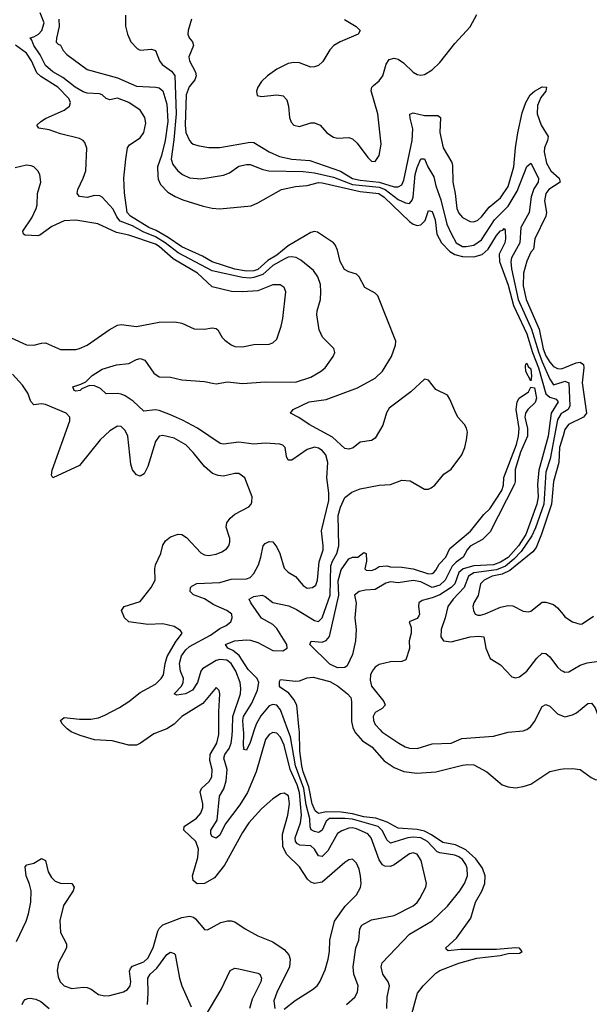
# Model space of a CAD drawing. Header units: inches. Extents: x 2143765 to 2212928, y 878963 to 1017374.
# Tile 75 of 256: x 2157135 to 2160139, y 928552 to 933747. Entities that reach past the tile are written whole.
import ezdxf

# ---------------------------------------------------------------- set-up
doc = ezdxf.new("R2010")
doc.units = ezdxf.units.IN
doc.header["$MEASUREMENT"] = 0
for name, color, linetype in [('C1952', 7, 'Continuous'), ('C1953', 7, 'Continuous'), ('C1962', 7, 'Continuous'), ('C1963', 7, 'Continuous')]:
    doc.layers.add(name, color=color, linetype=linetype)

msp = doc.modelspace()

# ---------------------------------------------------------------- linework, layer by layer
at = {"layer": 'C1952', "color": 5}
for points, elevation in [([(2157895.7, 930000), (2157841.4, 929978.6), (2157770.9, 929929.1), (2157750, 929919.8), (2157710, 929918.7), (2157622.6, 929942.6), (2157530, 929947.7), (2157454, 929970), (2157405.6, 929990), (2157391.8, 930000)], 380), ([(2158530, 928526), (2158587.9, 928572.1), (2158678.3, 928630), (2158703.5, 928650), (2158717.8, 928670), (2158746.3, 928733.7), (2158761.7, 928790), (2158769.2, 928830), (2158769.9, 928890.1), (2158794.5, 928990), (2158850.7, 929069.3), (2158911.6, 929130), (2158931.8, 929168.3), (2158934.6, 929190), (2158932.6, 929230), (2158924.2, 929264.2), (2158910, 929296.2), (2158890, 929318.4), (2158870, 929314.7), (2158850, 929300.4), (2158730, 929197), (2158690, 929189.8), (2158670, 929195.9), (2158651.9, 929211.9), (2158610, 929277.7), (2158542.6, 929342.6), (2158523.2, 929383.2), (2158520.7, 929450), (2158549, 929549), (2158558.3, 929610), (2158551.5, 929651.5), (2158530, 929665.1), (2158510, 929663), (2158470, 929636), (2158410, 929582.4), (2158343, 929510), (2158310, 929459.1), (2158214.2, 929285.8), (2158161.2, 929218.8), (2158110, 929189), (2158070, 929188.2), (2158050, 929204.7), (2158045.2, 929230), (2158073.4, 929326.6), (2158078.2, 929370), (2158063.1, 929410), (2158001, 929470), (2158001.7, 929490), (2158066.8, 929533.2), (2158090, 929560.2), (2158100.6, 929590), (2158100.6, 929610), (2158087.2, 929672.8), (2158093.1, 929690), (2158133, 929727), (2158147.5, 929752.5), (2158150.3, 929790), (2158137.6, 929837.6), (2158138.6, 929870), (2158174.4, 929930), (2158184.7, 929975.3), (2158184.6, 930000)], 380), ([(2158858.2, 928550), (2158902, 928590), (2158915.6, 928615.6), (2158918.8, 928650), (2158897.3, 928710), (2158893.8, 928750), (2158907.5, 928850), (2158923.7, 928890), (2158928.7, 928950), (2158938.3, 928970), (2158990, 928998.2), (2159110, 929020.5), (2159208.9, 929071.1), (2159230.4, 929089.6), (2159245.2, 929110), (2159276, 929170), (2159280.4, 929190), (2159252.2, 929310), (2159230, 929344.2), (2159210, 929351.2), (2159190, 929345), (2159110, 929287.2), (2159090, 929278.6), (2159061.1, 929281.1), (2159048, 929288), (2159030, 929314.7), (2158988.2, 929430), (2158970, 929450.8), (2158910, 929477.6), (2158890, 929482.4), (2158870, 929481), (2158832.7, 929467.3), (2158810, 929452.6), (2158759.1, 929360.9), (2158730, 929331.9), (2158710, 929334.4), (2158688.7, 929370), (2158670, 929387.7), (2158611.3, 929391.3), (2158598.9, 929398.9), (2158588.9, 929410), (2158587.8, 929430), (2158614.8, 929510), (2158620.4, 929550), (2158609.8, 929670), (2158597.4, 929710), (2158561.7, 929790), (2158530, 929919.8), (2158510, 929961.7), (2158490, 929981.7), (2158470, 929985.7), (2158450, 929975.2), (2158431.2, 929948.8), (2158382.1, 929777.9), (2158335.6, 929670), (2158296.3, 929603.7), (2158218.6, 929501.4), (2158190, 929443.5), (2158170, 929428.8), (2158150, 929438), (2158142.2, 929450), (2158143.4, 929470), (2158176.2, 929523.8), (2158187.9, 929650), (2158211.4, 929688.6), (2158222.9, 929730), (2158228.4, 929790), (2158210.8, 929850), (2158215.7, 929870), (2158238.7, 929901.3), (2158249.9, 929930), (2158255.7, 929970), (2158256.7, 930000)], 360), ([(2158371.8, 930000), (2158350, 929932.4), (2158330, 929893.3), (2158315.3, 929895.3), (2158318.4, 929901.6), (2158314.6, 929914.6), (2158316.7, 929983.3), (2158315.2, 930000)], 340), ([(2159071.5, 928530), (2159072.4, 928590), (2159084.2, 928650), (2159078, 928670), (2159049, 928710), (2159041.5, 928750), (2159046.3, 928770), (2159190, 928922.2), (2159310, 928991.6), (2159390, 929070.1), (2159455.9, 929150), (2159480.7, 929190), (2159496, 929230), (2159494.6, 929270), (2159487.7, 929290), (2159470, 929315), (2159451.2, 929330), (2159430, 929338.6), (2159350.3, 929350.3), (2159336.7, 929356.7), (2159284.7, 929410), (2159250, 929429.7), (2159210, 929433.5), (2159181.7, 929430), (2159090, 929402.7), (2159070, 929419.1), (2159047.3, 929467.4), (2159024.3, 929490), (2158890, 929527.8), (2158850, 929532.7), (2158768.3, 929531.7), (2158750, 929518), (2158730, 929470.5), (2158718.1, 929461.9), (2158710, 929458.9), (2158690, 929462.9), (2158672.2, 929472.2), (2158667.3, 929487.3), (2158665.4, 929530), (2158645.1, 929605.1), (2158632.3, 929690), (2158589.7, 929810), (2158562.9, 929962.9), (2158549.2, 930000)], 340), ([(2159199.4, 928490), (2159233, 928610), (2159261.6, 928650), (2159330, 928715.5), (2159351, 928730), (2159450, 928768.1), (2159545.3, 928794.7), (2159669.2, 928810), (2159710, 928820.4), (2159770, 928822.3), (2159785, 928830), (2159770, 928847.6), (2159750, 928849.8), (2159650, 928841.2), (2159458.7, 928841.3), (2159394.8, 928834.8), (2159383, 928843), (2159382.4, 928850), (2159438.9, 928901.1), (2159514.5, 929005.5), (2159538, 929090), (2159571.5, 929148.5), (2159587.2, 929190), (2159589.9, 929230), (2159575.2, 929270), (2159539.6, 929319.6), (2159486.6, 929366.6), (2159432.9, 929392.9), (2159365.5, 929405.5), (2159306.7, 929446.7), (2159270, 929464.7), (2159230, 929473.6), (2159130, 929480.6), (2159073.2, 929513.2), (2159013.4, 929533.4), (2158950, 929540.9), (2158890, 929557.6), (2158830, 929565), (2158753.2, 929566.8), (2158710, 929558.6), (2158693.1, 929573.1), (2158677.7, 929610), (2158659.1, 929699.1), (2158630, 929778.6), (2158623.2, 929810), (2158612.2, 929887.8), (2158609.4, 929989.4), (2158608.3, 930000)], 320), ([(2158897.3, 930000), (2158904.9, 929984.9), (2158941.9, 929941.9), (2158991.2, 929910), (2159056.5, 929836.5), (2159110, 929801.3), (2159160.4, 929780.4), (2159229.2, 929770.8), (2159330, 929777.5), (2159470, 929814.1), (2159497.4, 929817.4), (2159530, 929814.7), (2159597.9, 929777.9), (2159679.6, 929710), (2159710, 929698.5), (2159750, 929694.6), (2159790, 929700.9), (2159830, 929713.7), (2159930, 929780.3), (2159987, 929793), (2160000, 929793.7)], 320), ([(2159035.9, 930000), (2159045.2, 929990), (2159134.4, 929930), (2159168.2, 929910), (2159190, 929903.2), (2159230, 929902), (2159310, 929925.8), (2159410, 929930.4), (2159465.6, 929954.4), (2159633.4, 929966.6), (2159710, 929987.4), (2159790, 929995.3), (2159804, 930000)], 340), ([(2157116.9, 928883.1), (2157169.4, 928990), (2157180.9, 929030), (2157192.5, 929090), (2157195.2, 929150), (2157186.4, 929186.4), (2157167.9, 929230), (2157163, 929277), (2157172.5, 929287.5), (2157210, 929296.1), (2157250, 929320.5), (2157270, 929311.3), (2157285.3, 929250), (2157301.7, 929221.7), (2157321.3, 929201.3), (2157350, 929191), (2157409, 929189), (2157421.5, 929170), (2157416.5, 929150), (2157366.3, 929073.7), (2157346.8, 928993.2), (2157350.1, 928930), (2157381.5, 928870), (2157381, 928850), (2157339.2, 928770), (2157332.9, 928730), (2157337.3, 928697.3), (2157347.5, 928670), (2157368.4, 928650), (2157410, 928635), (2157470, 928643.1), (2157490, 928640.6), (2157511.3, 928631.2), (2157550, 928604.3), (2157583.9, 928596.1), (2157610, 928598.3), (2157681.5, 928618.5), (2157703.1, 928630), (2157717.5, 928650), (2157720.5, 928670), (2157713.8, 928726.2), (2157719.3, 928740.7), (2157730, 928753.1), (2157790, 928776.1), (2157810, 928794.4), (2157838.9, 928850), (2157862.8, 928937.2), (2157870, 928951.6), (2157889.3, 928970.7), (2157990, 929009.5), (2158030, 929016.3), (2158050.7, 929010.8), (2158062.4, 929002.4), (2158110, 928946.8), (2158125.2, 928945.2), (2158196.2, 928983.8), (2158230, 928992.7), (2158250, 928993), (2158270, 928986.4), (2158323, 928950), (2158390, 928913.4), (2158470, 928881.3), (2158530, 928840.2), (2158553.6, 928813.6), (2158561.8, 928790), (2158557.4, 928750), (2158490, 928613.3), (2158474.4, 928570), (2158480.3, 928530)], 380), ([(2157808.4, 928551.6), (2157812.4, 928610), (2157809.9, 928690), (2157822.2, 928710), (2157857.3, 928742.7), (2157910, 928813.8), (2157930, 928827.1), (2157950, 928820.3), (2157953.9, 928813.9), (2157977.5, 928690), (2157989.6, 928650), (2158039.1, 928539.1)], 360), ([(2158112.4, 928487.6), (2158196.5, 928630), (2158244.4, 928730), (2158270, 928742.2), (2158290, 928739.3), (2158390, 928716.5), (2158401.3, 928710), (2158410.2, 928690.2), (2158406.8, 928670), (2158361.3, 928578.7), (2158346.2, 928530)], 360), ([(2157146.9, 928550), (2157153.9, 928566.1), (2157163.2, 928576.8), (2157177.2, 928582.8), (2157190, 928585), (2157219.7, 928579.7), (2157246.3, 928566.3), (2157289.3, 928529.3)], 360)]:
    msp.add_lwpolyline(points, dxfattribs=dict(at, elevation=elevation))
at = {"layer": 'C1953', "color": 5}
for points, elevation in [([(2158315.2, 930000), (2158310.6, 930050), (2158314.7, 930070), (2158358.6, 930141.4), (2158388.3, 930210), (2158395.7, 930250), (2158386.4, 930270), (2158338.8, 930318.8), (2158292.5, 930392.5), (2158259, 930419), (2158232.9, 930430), (2158219.2, 930450), (2158267.8, 930470), (2158330, 930474.7), (2158352.6, 930472.6), (2158390, 930460.8), (2158470, 930418.3), (2158522.9, 930417.1), (2158545.6, 930430), (2158543.1, 930450), (2158490, 930535), (2158470, 930555.5), (2158409, 930589), (2158352.8, 930670), (2158344.1, 930690), (2158370, 930704.2), (2158413, 930710), (2158430, 930702.8), (2158470, 930671.4), (2158554.5, 930654.5), (2158595, 930635), (2158690, 930576.5), (2158710, 930572), (2158730, 930591), (2158771.8, 930710), (2158774.7, 930865.4), (2158783.6, 930890), (2158806.9, 930930), (2158817.3, 930970), (2158813.3, 931130), (2158825.8, 931174.2), (2158850, 931225.4), (2158886.2, 931253.8), (2158930, 931270.7), (2159030, 931290.1), (2159090, 931293.5), (2159150, 931316.6), (2159193.4, 931313.4), (2159270, 931269.3), (2159290, 931269.2), (2159304, 931276), (2159323.6, 931290), (2159370.8, 931349.2), (2159410, 931375.3), (2159465.5, 931450), (2159483, 931490), (2159491.3, 931530), (2159495.4, 931570), (2159491.1, 931591.1), (2159481.1, 931610), (2159447.5, 931647.5), (2159434, 931670), (2159403.6, 931743.6), (2159390, 931764.7), (2159330, 931795.1), (2159290, 931844.2), (2159270, 931849.7), (2159197.4, 931782.6), (2159082.7, 931697.3), (2159068.4, 931671.6), (2159050, 931607.8), (2159010, 931539.3), (2158990, 931526.5), (2158930, 931518.2), (2158892.5, 931487.5), (2158870, 931479.8), (2158850, 931485), (2158784.3, 931544.3), (2158660.9, 931610), (2158607.4, 931647.4), (2158562, 931670), (2158576, 931690), (2158661.2, 931730), (2158750, 931742.8), (2158916.1, 931803.9), (2159010, 931855.1), (2159048.6, 931891.4), (2159095.4, 931970), (2159117.4, 932030), (2159118.9, 932050), (2159022.8, 932290), (2159010, 932303.5), (2158954.3, 932334.2), (2158925.6, 932390), (2158910, 932403.5), (2158870, 932415.4), (2158847.9, 932427.9), (2158824.3, 932470), (2158810.5, 932530.4), (2158798.8, 932558.8), (2158789.8, 932570), (2158705.9, 932625.9), (2158690, 932629.4), (2158670, 932623.8), (2158550, 932552.6), (2158490, 932503.8), (2158443.6, 932476.4), (2158390, 932428.6), (2158370, 932422), (2158330, 932419), (2158268.4, 932430), (2158150, 932468.9), (2158098.4, 932498.4), (2157990, 932548), (2157917.8, 932597.8), (2157854, 932634), (2157815.5, 932650), (2157718.5, 932710), (2157701.3, 932730), (2157686.5, 932833.5), (2157683.5, 932910), (2157695.1, 933010), (2157704, 933070), (2157712.9, 933087.1), (2157770, 933122.8), (2157789.5, 933150.5), (2157799.1, 933200.9), (2157794.3, 933230), (2157769.7, 933270), (2157710.4, 933310.4), (2157650, 933332), (2157610, 933324.5), (2157590, 933331.6), (2157569.9, 933349.9), (2157555, 933355), (2157490, 933359.6), (2157470, 933366.7), (2157427.3, 933390), (2157362.3, 933442.3), (2157310, 933472.2), (2157270, 933504.9), (2157242, 933562), (2157209.9, 933610), (2157198.9, 933638.9), (2157189.6, 933650), (2157210, 933655.5), (2157233.6, 933670), (2157251.1, 933690), (2157263.6, 933730), (2157243.3, 933783.3)], 340), ([(2157340.3, 933750), (2157342.6, 933710), (2157328.2, 933648.2), (2157327.7, 933627.7), (2157336.9, 933616.9), (2157350, 933611.3), (2157364.5, 933584.5), (2157383.4, 933563.4), (2157490, 933483), (2157650, 933440.5), (2157750, 933395.8), (2157852, 933390), (2157870, 933386.7), (2157890, 933371.7), (2157910, 933301), (2157915.7, 933210), (2157901.4, 933110), (2157882.4, 933030), (2157861.9, 932970), (2157863, 932923), (2157865.3, 932905.3), (2157877.3, 932877.3), (2157916.4, 932836.4), (2157954.2, 932814.2), (2157995.5, 932795.5), (2158102.9, 932762.9), (2158150, 932752.5), (2158190.7, 932749.3), (2158355.3, 932764.7), (2158390, 932779.5), (2158515.6, 932850), (2158590, 932866.3), (2158650, 932871.4), (2158710, 932887), (2158730, 932885.9), (2158930, 932839.5), (2159029.2, 932830), (2159057.6, 932810), (2159190, 932681.6), (2159210, 932667.7), (2159230, 932660.7), (2159250, 932663.8), (2159273.2, 932686.8), (2159290, 932740.3), (2159310, 932734.5), (2159325.4, 932690), (2159334.5, 932614.5), (2159359, 932570), (2159403, 932523), (2159430, 932507.4), (2159470, 932496.4), (2159530, 932495.6), (2159573, 932507), (2159605, 932535), (2159650, 932608.3), (2159670, 932631.9), (2159683.4, 932636.6), (2159690, 932644.6), (2159695.5, 932635.5), (2159697, 932590), (2159692.3, 932570), (2159663.4, 932510), (2159664.8, 932470), (2159710, 932346.4), (2159738.2, 932238.2), (2159809.3, 932090), (2159838.9, 931990), (2159871.4, 931910), (2159910, 931772.1), (2159930, 931754.5), (2159964.6, 931744.6), (2159973.8, 931730), (2159936.8, 931670), (2159921.9, 931550), (2159872.4, 931370), (2159866.1, 931293.9), (2159868.8, 931230), (2159861.5, 931190), (2159804.1, 931030), (2159764.7, 930970), (2159710, 930908.5), (2159670, 930884.5), (2159632.6, 930870), (2159530, 930865.6), (2159472.8, 930850), (2159450.9, 930830), (2159430.1, 930770), (2159409.7, 930750), (2159350, 930712.4), (2159310, 930695.8), (2159257.1, 930682.9), (2159240.3, 930670), (2159238.3, 930650), (2159243.7, 930610), (2159239.1, 930600.9), (2159230, 930587.8), (2159188.9, 930570), (2159199.1, 930539.1), (2159199.2, 930510), (2159189.2, 930470), (2159190, 930428.7), (2159170.4, 930370), (2159150, 930360.4), (2159090, 930358.6), (2159030, 930344.5), (2159009.2, 930330), (2158993.8, 930310), (2158985.5, 930290), (2158982.6, 930262.6), (2158990.1, 930230.1), (2159054.6, 930150), (2159062, 930130), (2159046.7, 930113.3), (2159009.2, 930090.8), (2158998.9, 930070), (2159000.2, 930050), (2159010, 930027.8), (2159035.9, 930000)], 340), ([(2157692.5, 933770), (2157693, 933713), (2157704, 933670), (2157720.9, 933630), (2157754, 933594), (2157770, 933586), (2157830, 933590.2), (2157850, 933584.6), (2157872.7, 933530), (2157886.4, 933510), (2157935.4, 933475.4), (2157952.4, 933452.4), (2157960.5, 933250), (2157948.2, 933111.8), (2157932.8, 933010), (2157941.9, 932981.9), (2157968.6, 932950), (2157992.9, 932930), (2158030, 932911.8), (2158090, 932907.5), (2158210, 932925.8), (2158240.9, 932939.1), (2158290, 932973.5), (2158330, 932983.2), (2158350, 932983.2), (2158416.2, 932956.2), (2158448.3, 932948.3), (2158630, 932944.8), (2158690, 932939.3), (2158790, 932915.1), (2158890, 932877.5), (2159030, 932863.5), (2159061.5, 932850), (2159130, 932798.2), (2159170, 932780.6), (2159190, 932777.1), (2159205, 932795), (2159210.3, 932809.7), (2159220.2, 932930), (2159230, 932967.3), (2159250, 933011.6), (2159270, 933012.7), (2159286.8, 932970), (2159318.1, 932918.1), (2159329.7, 932870), (2159356.1, 932796.1), (2159388, 932668), (2159410, 932618.6), (2159436.1, 932570), (2159470, 932550.6), (2159490, 932549.1), (2159530, 932557.5), (2159570, 932585.8), (2159639, 932690), (2159710, 932763), (2159757.3, 932842.7), (2159810, 932972), (2159830, 932990.2), (2159870.1, 932910), (2159869.2, 932890), (2159846.1, 932853.9), (2159831.3, 932811.3), (2159822.1, 932730), (2159777.9, 932650), (2159771.4, 932570), (2159729, 932490), (2159725.6, 932470), (2159728, 932432), (2159763, 932270), (2159834.2, 932114.2), (2159870, 931993.4), (2159890, 931941.8), (2159930, 931850.1), (2159950, 931819.5), (2160000, 931836)], 360), ([(2158040.2, 933750), (2158022.8, 933690), (2158022.2, 933670), (2158029.2, 933650), (2158045.5, 933630), (2158051.3, 933610), (2158027.3, 933550), (2158030.2, 933530), (2158062, 933470), (2158065.4, 933450), (2158057.8, 933430), (2158027.5, 933392.5), (2158012.2, 933350), (2158007.7, 933190), (2158011.5, 933151.5), (2158029.6, 933109.6), (2158039.3, 933099.3), (2158050.2, 933090.2), (2158080.3, 933080.3), (2158131.9, 933071.9), (2158190, 933071.7), (2158350, 933101.2), (2158370, 933099.1), (2158449.4, 933049.4), (2158504.9, 933025), (2158570, 933010.1), (2158664.5, 933004.5), (2158826.7, 932946.7), (2158890, 932907.8), (2158930, 932899.2), (2159030.1, 932890.1), (2159110, 932865.2), (2159130, 932864.4), (2159150, 932875.9), (2159160.7, 932899.3), (2159204.7, 933110), (2159208.2, 933170), (2159193.2, 933226.8), (2159192.4, 933247.6), (2159210, 933255), (2159270, 933240.3), (2159340.5, 933240.5), (2159353.7, 933230), (2159350.6, 933150.6), (2159367.8, 933070), (2159413.4, 932993.3), (2159417.8, 932977.8), (2159418.1, 932890), (2159431, 932830), (2159440.1, 932750), (2159450, 932725.2), (2159470, 932703), (2159510, 932681.9), (2159530, 932679.8), (2159550, 932688.3), (2159570, 932705.9), (2159610, 932757.3), (2159670, 932807.5), (2159710, 932866.7), (2159741.1, 932970), (2159748.9, 933070), (2159761.9, 933150), (2159784.3, 933255.7), (2159803.3, 933310), (2159826.7, 933350), (2159850, 933370.1), (2159890, 933392.3), (2159913.7, 933390), (2159910.1, 933370), (2159883.3, 933336.7), (2159865.9, 933294.1), (2159862.8, 933250), (2159884.8, 933190), (2159920.9, 933130), (2159918.5, 933110), (2159902.6, 933070), (2159900.7, 933050), (2159913.1, 932990), (2159934.9, 932950), (2159978.8, 932910), (2159985.5, 932890), (2159924.6, 932850), (2159909.1, 932830), (2159901.7, 932790), (2159912.3, 932730), (2159909.1, 932710), (2159851, 932590), (2159844, 932536), (2159830, 932519.2), (2159810, 932473), (2159790.8, 932409.2), (2159790, 932343), (2159806.5, 932270), (2159873.6, 932113.6), (2159895.9, 932010), (2159910, 931972.9), (2159930, 931939), (2159950, 931917.5), (2159970, 931905.9), (2159990, 931905.3), (2160000, 931908.1)], 380), ([(2158846.9, 933746.9), (2158908.5, 933710), (2158930.2, 933690.2), (2158920.3, 933670), (2158824.9, 933630), (2158791.8, 933610), (2158770, 933587.8), (2158733.2, 933526.7), (2158710, 933505.3), (2158690, 933497.8), (2158670, 933496.8), (2158610, 933518.7), (2158579.9, 933520.1), (2158550, 933515.6), (2158490, 933486), (2158441.1, 933450), (2158410, 933420.5), (2158390.3, 933390), (2158383.1, 933370), (2158386.6, 933346.6), (2158410, 933340.9), (2158490, 933350.2), (2158524.5, 933344.5), (2158543.8, 933323.8), (2158552.7, 933290), (2158558.2, 933230), (2158566.3, 933206.3), (2158580.3, 933190), (2158610, 933182.3), (2158670, 933202.1), (2158690, 933203), (2158719.7, 933190), (2158755, 933150), (2158790, 933126.4), (2158810, 933122.3), (2158870, 933124.6), (2158890, 933117.8), (2158915.2, 933095.2), (2158970, 933019), (2158990, 932999.5), (2159010, 932997.6), (2159030.6, 933030), (2159041.5, 933090), (2159023.7, 933250), (2158988.1, 933371.9), (2158992.3, 933390), (2159000, 933400), (2159030, 933423.2), (2159049.1, 933450), (2159068.1, 933511.9), (2159084, 933536), (2159110, 933543.7), (2159130, 933537.4), (2159158.9, 933518.9), (2159210, 933470.2), (2159230, 933457.2), (2159250, 933453), (2159270, 933457.5), (2159310, 933482.2), (2159350, 933520.5), (2159430, 933620.6), (2159510, 933708.2), (2159545.3, 933774.7)], 420), ([(2158256.7, 930000), (2158259, 930070), (2158299.2, 930190), (2158301.5, 930218.5), (2158297, 930250), (2158274.6, 930310), (2158250.4, 930350.4), (2158227, 930367), (2158190, 930371.7), (2158170, 930365.3), (2158098.3, 930321.7), (2158090.1, 930309.9), (2158072.7, 930250), (2158046.2, 930210), (2158009.1, 930189.1), (2157962.7, 930182.7), (2157949.7, 930189.6), (2157988.6, 930230), (2157997.5, 930250), (2157998.3, 930270), (2157981.8, 930310), (2157976.6, 930350), (2157988.7, 930390), (2158010, 930421.5), (2158030, 930439.2), (2158141, 930499), (2158190, 930534.5), (2158222.9, 930550), (2158247.3, 930570), (2158255.8, 930590), (2158252.8, 930610), (2158227.3, 930630), (2158158.9, 930658.9), (2158110, 930691.6), (2158051.6, 930711.6), (2158033, 930730), (2158035.1, 930750), (2158042.2, 930757.8), (2158068.4, 930771.6), (2158190, 930777.3), (2158250, 930794.7), (2158330, 930795.8), (2158350, 930803.2), (2158370, 930825), (2158393.3, 930870), (2158407, 930910), (2158419.3, 930970), (2158430, 930983.2), (2158450, 930994.2), (2158470, 930991.5), (2158490, 930964), (2158506.9, 930930), (2158530, 930853), (2158550, 930832), (2158590, 930808.9), (2158630, 930761.8), (2158650, 930747.9), (2158679.5, 930750), (2158696.1, 930763.9), (2158705.5, 930790), (2158714, 930886), (2158734.3, 930950), (2158735.7, 930970), (2158726, 931050), (2158764.5, 931210), (2158764.6, 931250), (2158753.6, 931330), (2158760.2, 931410), (2158749.1, 931450), (2158730, 931473.7), (2158710, 931486.3), (2158690, 931491), (2158650, 931478.6), (2158570, 931422.6), (2158550, 931422.9), (2158541.6, 931441.6), (2158534, 931490), (2158522.2, 931502.2), (2158507.4, 931507.4), (2158430, 931511.6), (2158370, 931507), (2158290, 931517.4), (2158210, 931506.4), (2158191.1, 931511.1), (2158072.2, 931592.2), (2157993.9, 931633.9), (2157930, 931661.5), (2157870, 931684.9), (2157850, 931688.4), (2157790, 931682), (2157733.3, 931733.3), (2157690, 931762.8), (2157670, 931770.7), (2157650, 931774.4), (2157590, 931772.8), (2157561.2, 931801.2), (2157530, 931814.8), (2157503.4, 931816.6), (2157461.6, 931798.4), (2157452.7, 931790), (2157430, 931787.2), (2157421.2, 931790), (2157414, 931810), (2157456.9, 931823.1), (2157483.3, 931836.7), (2157516.4, 931870), (2157570, 931902.7), (2157645.4, 931925.4), (2157710, 931932.9), (2157750, 931953.4), (2157770, 931958.3), (2157793.7, 931950), (2157842.5, 931882.5), (2157870, 931862.5), (2157930, 931860.1), (2157990, 931846.4), (2158110, 931838.1), (2158151.8, 931828.2), (2158170, 931826.2), (2158230, 931836.2), (2158310, 931828), (2158430, 931835.3), (2158590, 931833.9), (2158670, 931860.5), (2158720.5, 931890), (2158745.1, 931910), (2158787, 931970), (2158796, 931990), (2158791.8, 932011.8), (2158731.1, 932071.1), (2158714.7, 932110), (2158702.4, 932190), (2158703.5, 932210), (2158720.7, 932270), (2158723.1, 932310), (2158720.3, 932350), (2158707.6, 932390), (2158684, 932424), (2158617.4, 932477.4), (2158592.6, 932492.6), (2158570, 932496.1), (2158550, 932493), (2158530, 932483.3), (2158470, 932449.1), (2158417.1, 932402.9), (2158370, 932386.1), (2158350, 932383.1), (2158310, 932386.6), (2158150, 932421.1), (2157970, 932516.7), (2157902.5, 932570), (2157850, 932601.4), (2157786.5, 932626.5), (2157730, 932658.3), (2157663.8, 932683.8), (2157646.4, 932706.4), (2157626.9, 932746.9), (2157570, 932809.7), (2157557.7, 932817.7), (2157530, 932819.3), (2157490, 932809.1), (2157450, 932813.3), (2157436.9, 932830), (2157440.7, 932850), (2157470, 932910.4), (2157483.7, 932950), (2157488.9, 933068.9), (2157478.7, 933098.7), (2157469.8, 933109.8), (2157450, 933119.8), (2157350, 933143.7), (2157290, 933166), (2157235.1, 933175.1), (2157225.1, 933190), (2157245.4, 933210), (2157270, 933225.4), (2157368.3, 933270), (2157398, 933290), (2157403.1, 933310), (2157393.6, 933330), (2157335.7, 933390), (2157246, 933446), (2157225.8, 933465.8), (2157196.9, 933530), (2157170, 933569.5), (2157112.9, 933612.9)], 360), ([(2157090, 932068.6), (2157170, 932031.9), (2157210, 932029.2), (2157250, 932040.4), (2157270, 932041.1), (2157350, 932007.1), (2157430, 932007.2), (2157450, 932011.3), (2157489.6, 932030), (2157605.6, 932110), (2157650, 932134.4), (2157670, 932138.8), (2157750, 932127.1), (2157870.2, 932150.2), (2157952.8, 932152.8), (2157990, 932146), (2158054.7, 932114.7), (2158110, 932114), (2158150, 932120.9), (2158170, 932117.4), (2158180.4, 932110), (2158202.6, 932070), (2158216.3, 932056.3), (2158250, 932031.4), (2158270, 932022.8), (2158310, 932020.2), (2158370, 932033.5), (2158450, 932035.3), (2158470, 932041.1), (2158490, 932060.5), (2158513.5, 932130), (2158522.9, 932170), (2158538, 932310), (2158530, 932333.6), (2158508.5, 932348.5), (2158470, 932346.8), (2158390, 932315.4), (2158310.1, 932309.9), (2158252.5, 932312.5), (2158150, 932338), (2158072.3, 932410), (2157944.7, 932484.7), (2157871, 932550), (2157850, 932562.5), (2157710, 932609.6), (2157644.3, 932624.3), (2157546.6, 932670), (2157430, 932688), (2157370, 932684.7), (2157304.1, 932655.9), (2157241.6, 932610), (2157230, 932606), (2157164, 932610), (2157155.1, 932615.1), (2157151.1, 932630), (2157198.2, 932701.8), (2157221.6, 932750), (2157227.4, 932770), (2157228.9, 932830), (2157245.7, 932890), (2157241.1, 932930), (2157231.1, 932950), (2157210, 932969.7), (2157195.6, 932975.5), (2157170, 932979.4), (2157110, 932964.4)], 380), ([(2157391.8, 930000), (2157384.9, 930004.9), (2157359.6, 930030), (2157349.5, 930050), (2157370, 930064.4), (2157450, 930056), (2157510, 930057), (2157550, 930063.7), (2157583.2, 930076.8), (2157661.4, 930118.6), (2157710, 930150.1), (2157770, 930197.3), (2157850, 930240.6), (2157880.4, 930270), (2157892.4, 930290), (2157901.3, 930350), (2157913.1, 930386.9), (2157956.9, 930463.1), (2157990.8, 930510), (2157983.4, 930523.4), (2157950, 930544.6), (2157890, 930559.7), (2157810, 930554.9), (2157710, 930569.1), (2157687.9, 930590), (2157671.2, 930630), (2157686, 930650), (2157770, 930676.9), (2157828.8, 930750), (2157848.7, 930790), (2157846.6, 930850), (2157850.7, 930870), (2157878.2, 930930), (2157890, 930974.9), (2157902.8, 930997.2), (2157930, 931018.5), (2157970, 931033.1), (2157990.1, 931030.1), (2158014.2, 931014.2), (2158090, 930934), (2158110, 930923.2), (2158130, 930920.2), (2158170, 930926.9), (2158200.9, 930939.1), (2158225, 930955), (2158236.9, 930970), (2158242.7, 930990), (2158242.4, 931010), (2158223.8, 931070), (2158227.6, 931092.4), (2158243.9, 931116.1), (2158270, 931138), (2158343.5, 931176.5), (2158356.2, 931190), (2158359.3, 931200.7), (2158360.5, 931230), (2158321.6, 931330), (2158290, 931352.2), (2158270, 931353.1), (2158210, 931338.2), (2158181.1, 931341.1), (2158151.9, 931351.9), (2158110, 931389.7), (2158050, 931463.9), (2158010, 931503.8), (2157950, 931539.3), (2157890, 931552.8), (2157870, 931549.7), (2157850, 931521.6), (2157810, 931389.4), (2157790.2, 931349.8), (2157770, 931337.6), (2157750, 931345.6), (2157730, 931372), (2157721.2, 931401.2), (2157704.7, 931550), (2157690, 931578.9), (2157670, 931599.6), (2157650, 931601.3), (2157610, 931577.2), (2157559.1, 931530), (2157450, 931394.7), (2157309.7, 931329.7), (2157302.8, 931342.8), (2157305.3, 931370), (2157398.5, 931630), (2157398.5, 931650), (2157379.7, 931670), (2157270, 931715.8), (2157250, 931719.9), (2157210, 931715.3), (2157192.8, 931732.8), (2157176.7, 931776.7), (2157150, 931817.7), (2157096.5, 931876.5)], 380), ([(2160000, 931674.2), (2159990, 931668.4), (2159970, 931636), (2159932, 931430), (2159910, 931359.1), (2159898.6, 931190), (2159854.6, 931065.4), (2159835.7, 931024.3), (2159779.2, 930940.8), (2159740.5, 930899.5), (2159696, 930864), (2159650, 930844.5), (2159530, 930827.4), (2159501.2, 930810), (2159479.2, 930750), (2159420.8, 930690), (2159391.7, 930650), (2159379.2, 930590), (2159357.1, 930530), (2159355, 930490), (2159369.6, 930469.6), (2159410, 930463.4), (2159510.1, 930490.1), (2159554.7, 930494.7), (2159582.8, 930490), (2159592.7, 930430), (2159616.4, 930376.4), (2159670, 930343.1), (2159730, 930279.3), (2159750, 930274), (2159770, 930280.4), (2159810, 930308.7), (2159862.5, 930377.5), (2159890, 930404.9), (2159910, 930402.8), (2159930, 930385.3), (2159970, 930330.3), (2159990, 930313.1), (2160000, 930309)], 360), ([(2160000, 931551), (2159981.5, 931490), (2159977.3, 931410), (2159949.8, 931310), (2159939.6, 931190), (2159887.3, 931032.7), (2159858, 930962), (2159840.9, 930939.1), (2159719.2, 930840.8), (2159679.4, 930820.6), (2159625.9, 930810), (2159584.1, 930790), (2159564.6, 930770), (2159552.2, 930707.8), (2159529.1, 930670), (2159524.9, 930650), (2159527.2, 930630), (2159536.3, 930610), (2159550, 930604.4), (2159564.8, 930604.8), (2159590, 930611.1), (2159670, 930646.3), (2159710, 930656.4), (2159734.9, 930654.9), (2159790, 930625.2), (2159817.3, 930622.7), (2159830, 930626.3), (2159890, 930672.6), (2159910, 930674), (2159950, 930660.3), (2159970, 930644.2), (2160000, 930608.4)], 380), ([(2158608.3, 930000), (2158595.4, 930130), (2158580.3, 930160.3), (2158553.3, 930193.3), (2158510, 930223), (2158505.6, 930230), (2158504.6, 930255.4), (2158510, 930265.5), (2158590, 930255.8), (2158610, 930258.8), (2158650, 930275), (2158682.7, 930277.3), (2158770, 930254.8), (2158810, 930232.4), (2158863.9, 930190), (2158880.1, 930170), (2158884.2, 930150), (2158884.7, 930044.7), (2158891.5, 930011.5), (2158897.3, 930000)], 320), ([(2158184.6, 930000), (2158184.4, 930095.6), (2158190.5, 930190.5), (2158187.1, 930207.1), (2158170, 930222.4), (2158100.7, 930139.3), (2157990.2, 930070), (2157950, 930029.1), (2157910, 930005.7), (2157895.7, 930000)], 380), ([(2158549.2, 930000), (2158510, 930105.8), (2158490, 930129.2), (2158470, 930134), (2158450, 930125.9), (2158406, 930074), (2158381.5, 930030), (2158371.8, 930000)], 340), ([(2159804, 930000), (2159810, 930002), (2159830, 930018), (2159850, 930043.7), (2159890, 930123.1), (2159910, 930134), (2159930, 930124.9), (2159970, 930084), (2160000, 930071.8)], 340)]:
    msp.add_lwpolyline(points, dxfattribs=dict(at, elevation=elevation))
at = {"layer": 'C1953', "color": 5, "elevation": 320}
for points in [[(2159830, 931841.2), (2159804.7, 931890), (2159802, 931918), (2159804.4, 931930), (2159810, 931934.4), (2159817, 931917), (2159830, 931903.7), (2159833.8, 931866.2)], [(2159310, 930751.2), (2159250, 930779.9), (2159210, 930787.8), (2159130, 930775.7), (2159090, 930780.2), (2159066.1, 930773.9), (2159010, 930741), (2158957.5, 930737.5), (2158925.5, 930730), (2158900.5, 930710), (2158908.8, 930668.8), (2158902.8, 930590), (2158909.4, 930529.4), (2158906.1, 930470), (2158890, 930397.6), (2158862.4, 930337.6), (2158850, 930328.3), (2158810, 930327.2), (2158770, 930346.7), (2158665.4, 930450), (2158672.5, 930467.5), (2158730, 930462.9), (2158750, 930471.8), (2158767.6, 930492.4), (2158818.2, 930710), (2158814.5, 930785.5), (2158830, 930844), (2158870, 930902), (2158890, 930911), (2158918, 930910), (2158950, 930934.8), (2158962, 930930), (2158963, 930890), (2158954, 930850), (2158961.7, 930841.7), (2158990, 930840.8), (2159010, 930847.6), (2159030, 930861.5), (2159070, 930865.8), (2159090, 930860.2), (2159150, 930857.7), (2159210, 930848.8), (2159290, 930823.2), (2159310, 930824.8), (2159318, 930830), (2159330, 930842), (2159346.9, 930873.1), (2159381.1, 930910), (2159403.5, 930956.5), (2159511.9, 931048.1), (2159583.2, 931136.8), (2159613.9, 931166.1), (2159677.8, 931262.2), (2159685.4, 931290), (2159688.1, 931331.9), (2159755.5, 931504.5), (2159764.9, 931550), (2159768.2, 931590), (2159752.4, 931690), (2159758.6, 931730), (2159769.4, 931750.6), (2159817.3, 931782.7), (2159830, 931807.7), (2159850, 931804.4), (2159860.1, 931750), (2159853.4, 931726.6), (2159814.3, 931690), (2159802.7, 931670), (2159799.2, 931650), (2159812.2, 931590), (2159812.3, 931550), (2159774.9, 931465.1), (2159747.2, 931372.8), (2159748.1, 931310), (2159743.9, 931296.1), (2159615.6, 931044.4), (2159575.6, 931004.4), (2159510, 930968.9), (2159494.2, 930950), (2159473.2, 930910), (2159435.7, 930884.3), (2159416, 930863.9), (2159377.8, 930790), (2159350, 930763.7)]]:
    msp.add_lwpolyline(points, close=True, dxfattribs=at)
at = {"layer": 'C1962', "color": 5, "elevation": 320}
msp.add_lwpolyline([(2160000, 929793.7), (2160050, 929796.3), (2160090.4, 929790), (2160148.5, 929748.5), (2160170, 929738.6), (2160210, 929731.7), (2160290, 929728.5), (2160350, 929694), (2160370, 929698.3), (2160458.6, 929741.4), (2160470, 929754), (2160532.2, 929870), (2160586.6, 929933.4), (2160628.8, 929971.3), (2160670.7, 930000)], dxfattribs=at)
at = {"layer": 'C1963', "color": 5}
for points, elevation in [([(2160000, 931908.1), (2160009.3, 931910.7), (2160070, 931936.9), (2160090, 931940.5), (2160107.4, 931927.4), (2160110.1, 931910), (2160101.4, 931830), (2160123.3, 931670), (2160107.4, 931650), (2160029.5, 931610.5), (2160010, 931584.1), (2160000, 931551)], 380), ([(2160000, 931836), (2160010, 931839.3), (2160030, 931830.9), (2160035.2, 931710), (2160027, 931690), (2160000, 931674.2)], 360), ([(2160000, 930608.4), (2160010, 930596.5), (2160050, 930570.3), (2160090, 930557), (2160100.5, 930559.5), (2160160.6, 930599.4)], 380), ([(2160000, 930309), (2160010, 930304.9), (2160030, 930306.5), (2160090, 930340.7), (2160127.3, 930352.7), (2160226.7, 930366.7)], 360), ([(2160000, 930071.8), (2160010, 930067.8), (2160050, 930078.2), (2160071.1, 930090), (2160130, 930138.3), (2160150, 930141.1), (2160170, 930115.5), (2160190, 930057.1), (2160210, 930028.7), (2160249.3, 930000)], 340)]:
    msp.add_lwpolyline(points, dxfattribs=dict(at, elevation=elevation))

doc.saveas('drawing.dxf')
